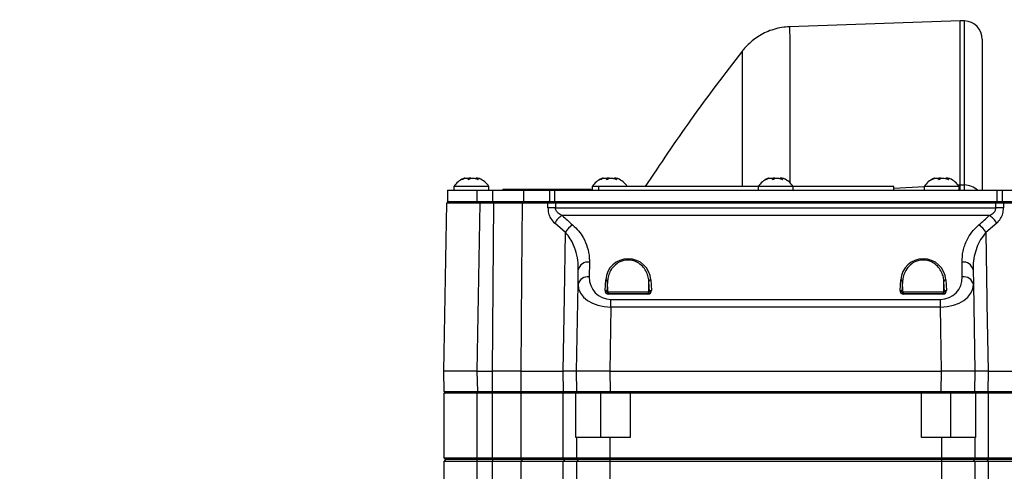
# Model space of a CAD drawing. Extents: x 0 to 8410, y 0 to 5940.
# Tile 66 of 110: x 5165 to 5432, y 3568 to 3690. Entities that reach past the tile are written whole.
import ezdxf

# ---------------------------------------------------------------- set-up
doc = ezdxf.new("R2010")
doc.units = 0
doc.header["$LTSCALE"] = 10
doc.linetypes.add('CENTERX2', pattern=[20.32, 12.7, -2.54, 2.54, -2.54])
doc.layers.get('0').update_dxf_attribs({"linetype": 'CONTINUOUS'})

msp = doc.modelspace()

# ---------------------------------------------------------------- linework, layer by layer
at = {"color": 7, "linetype": 'CONTINUOUS'}
for p, q in [((5420.080935, 3689.916434), (5373.858904, 3688.302341)), ((5421.255444, 3689.875426), (5420.080935, 3689.916434)), ((5420.080935, 3645.459952), (5420.080935, 3689.916434)), ((5373.861467, 3688.224258), (5373.861437, 3688.229623)), ((5426.080947, 3684.878471), (5426.080947, 3643.952909)), ((5361.061071, 3681.706729), (5361.061161, 3681.693676)), ((5289.33156, 3647.112432), (5289.33156, 3646.891775)), ((5326.831554, 3647.112432), (5326.831554, 3646.891775)), ((5371.831541, 3647.112432), (5371.831541, 3646.891775)), ((5416.831558, 3647.112432), (5416.831558, 3646.891775)), ((5282.830929, 3644.952896), (5282.830929, 3643.952909)), ((5288.568114, 3644.952896), (5282.830929, 3644.952896)), ((5292.330925, 3644.952896), (5288.568114, 3644.952896)), ((5292.330925, 3643.952909), (5292.330925, 3644.952896)), ((5320.330923, 3644.952896), (5320.330923, 3643.952909)), ((5322.080945, 3644.952896), (5320.330923, 3644.952896)), ((5322.080945, 3643.952909), (5322.080945, 3644.952896)), ((5365.330939, 3644.952896), (5322.080945, 3644.952896)), ((5365.330939, 3644.952896), (5365.330939, 3643.952909)), ((5371.068125, 3644.952896), (5365.330939, 3644.952896)), ((5374.830936, 3644.952896), (5371.068125, 3644.952896)), ((5374.830936, 3643.952909), (5374.830936, 3644.952896)), ((5402.080928, 3644.952896), (5374.830936, 3644.952896)), ((5402.080928, 3643.952909), (5402.080928, 3644.952896)), ((5410.330926, 3644.952896), (5410.330926, 3643.952909)), ((5416.068112, 3644.952896), (5410.330926, 3644.952896)), ((5419.830923, 3644.952896), (5416.068112, 3644.952896)), ((5419.830923, 3643.952909), (5419.830923, 3644.952896)), ((5420.080935, 3643.952909), (5420.080935, 3645.459952)), ((5281.080936, 3643.952909), (5281.080936, 3640.952947)), ((5281.080936, 3643.952909), (5289.080923, 3643.952909)), ((5289.080923, 3643.952909), (5293.243443, 3643.952909)), ((5293.243443, 3643.952909), (5301.69556, 3643.952909)), ((5296.080922, 3643.952909), (5296.080922, 3644.152942)), ((5320.080941, 3644.152942), (5296.080922, 3644.152942)), ((5301.69556, 3643.952909), (5308.701609, 3643.952909)), ((5308.701609, 3643.952909), (5310.08092, 3643.952909)), ((5310.08092, 3643.952909), (5430.080925, 3643.952909)), ((5320.080941, 3643.952909), (5320.080941, 3644.152942)), ((5430.080925, 3643.952909), (5431.460236, 3643.952909)), ((5431.460236, 3643.952909), (5438.466285, 3643.952909)), ((5280.080919, 3594.952943), (5280.8753, 3640.461626)), ((5281.080936, 3640.952947), (5289.080923, 3640.952947)), ((5289.080923, 3640.952947), (5293.243443, 3640.952947)), ((5293.243443, 3640.952947), (5301.69556, 3640.952947)), ((5301.69556, 3640.952947), (5308.701609, 3640.952947)), ((5308.701609, 3640.952947), (5310.08092, 3640.952947)), ((5310.08092, 3640.952947), (5430.080925, 3640.952947)), ((5430.080925, 3640.952947), (5431.460236, 3640.952947)), ((5431.460236, 3640.952947), (5438.466285, 3640.952947)), ((5316.490566, 3618.420305), (5316.560035, 3622.400107)), ((5423.601841, 3622.400107), (5423.67131, 3618.420305)), ((5316.080933, 3594.952943), (5316.490566, 3618.420305)), ((5415.865217, 3616.444173), (5415.685331, 3619.317176)), ((5423.67131, 3618.420305), (5424.080943, 3594.952943)), ((5324.722652, 3615.952911), (5335.43921, 3615.952911)), ((5404.722636, 3615.952911), (5415.439223, 3615.952911)), ((5289.079552, 3594.952943), (5280.080919, 3594.952943)), ((5280.177091, 3589.444222), (5280.080919, 3594.952943)), ((5289.079552, 3594.952943), (5293.244158, 3594.952943)), ((5300.92678, 3594.952943), (5312.481438, 3594.952943)), ((5325.079565, 3594.952943), (5316.080933, 3594.952943)), ((5316.177075, 3589.444222), (5316.080933, 3594.952943)), ((5325.079565, 3594.952943), (5415.08231, 3594.952943)), ((5424.080943, 3594.952943), (5415.08231, 3594.952943)), ((5424.080943, 3594.952943), (5423.984771, 3589.444222)), ((5427.680438, 3594.952943), (5439.235096, 3594.952943)), ((5280.080919, 3588.952901), (5280.080919, 3571.452918)), ((5289.080923, 3588.952901), (5280.080919, 3588.952901)), ((5293.243443, 3588.952901), (5289.080923, 3588.952901)), ((5300.927197, 3588.952901), (5293.243443, 3588.952901)), ((5312.480931, 3588.952901), (5300.927197, 3588.952901)), ((5315.910672, 3588.952901), (5312.480931, 3588.952901)), ((5315.910672, 3576.952937), (5315.910672, 3588.952901)), ((5316.677009, 3588.952901), (5315.910672, 3588.952901)), ((5316.677009, 3588.952901), (5316.26067, 3588.952901)), ((5325.175707, 3588.952901), (5316.677009, 3588.952901)), ((5330.580925, 3588.952901), (5325.175707, 3588.952901)), ((5330.580925, 3588.952901), (5330.580925, 3576.952937)), ((5409.580921, 3588.952901), (5330.580925, 3588.952901)), ((5409.580921, 3576.952937), (5409.580921, 3588.952901)), ((5414.986138, 3588.952901), (5409.580921, 3588.952901)), ((5423.484867, 3588.952901), (5414.986138, 3588.952901)), ((5424.251204, 3588.952901), (5423.484867, 3588.952901)), ((5424.251204, 3588.952901), (5424.251204, 3576.952937)), ((5427.680944, 3588.952901), (5424.251204, 3588.952901)), ((5439.234679, 3588.952901), (5427.680944, 3588.952901)), ((5316.080933, 3576.952937), (5315.910672, 3576.952937)), ((5316.080933, 3576.952937), (5316.080933, 3571.452918)), ((5325.080936, 3576.952937), (5316.080933, 3576.952937)), ((5330.580925, 3576.952937), (5325.080936, 3576.952937)), ((5415.08094, 3576.952937), (5409.580921, 3576.952937)), ((5424.080943, 3576.952937), (5415.08094, 3576.952937)), ((5424.080943, 3576.952937), (5424.080943, 3571.452918)), ((5424.251204, 3576.952937), (5424.080943, 3576.952937)), ((5280.080919, 3571.452918), (5289.080923, 3571.452918)), ((5280.080919, 3571.452918), (5280.580943, 3570.952954)), ((5280.580943, 3570.952954), (5280.080919, 3570.452931)), ((5289.080923, 3570.452931), (5280.080919, 3570.452931)), ((5280.080919, 3570.452931), (5280.080919, 3400.452914)), ((5289.080923, 3570.952954), (5280.580943, 3570.952954)), ((5289.080923, 3571.452918), (5293.243443, 3571.452918)), ((5293.243443, 3570.952954), (5289.080923, 3570.952954)), ((5293.243443, 3570.452931), (5289.080923, 3570.452931)), ((5293.243443, 3571.452918), (5300.927197, 3571.452918)), ((5301.311378, 3570.952954), (5293.243443, 3570.952954)), ((5300.927197, 3570.452931), (5293.243443, 3570.452931)), ((5300.927197, 3571.452918), (5312.480931, 3571.452918)), ((5312.480931, 3570.452931), (5300.927197, 3570.452931)), ((5312.800919, 3570.952954), (5301.311378, 3570.952954)), ((5312.480931, 3571.452918), (5316.080933, 3571.452918)), ((5316.080933, 3570.452931), (5312.480931, 3570.452931)), ((5316.580926, 3570.952954), (5312.800919, 3570.952954)), ((5316.080933, 3571.452918), (5325.080936, 3571.452918)), ((5316.080933, 3571.452918), (5316.580926, 3570.952954)), ((5316.580926, 3570.952954), (5316.080933, 3570.452931)), ((5325.080936, 3570.452931), (5316.080933, 3570.452931)), ((5316.080933, 3570.452931), (5316.080933, 3400.452914)), ((5325.080936, 3570.952954), (5316.580926, 3570.952954)), ((5325.080936, 3571.452918), (5415.08094, 3571.452918)), ((5415.08094, 3570.952954), (5325.080936, 3570.952954)), ((5415.08094, 3570.452931), (5325.080936, 3570.452931)), ((5415.08094, 3571.452918), (5424.080943, 3571.452918)), ((5423.58092, 3570.952954), (5415.08094, 3570.952954)), ((5424.080943, 3570.452931), (5415.08094, 3570.452931)), ((5424.080943, 3571.452918), (5423.58092, 3570.952954)), ((5423.58092, 3570.952954), (5424.080943, 3570.452931)), ((5427.360927, 3570.952954), (5423.58092, 3570.952954)), ((5424.080943, 3571.452918), (5427.680944, 3571.452918)), ((5424.080943, 3570.452931), (5424.080943, 3400.452914)), ((5427.680944, 3570.452931), (5424.080943, 3570.452931)), ((5438.850497, 3570.952954), (5427.360927, 3570.952954)), ((5427.680944, 3571.452918), (5439.234679, 3571.452918)), ((5439.234679, 3570.452931), (5427.680944, 3570.452931))]:
    msp.add_line(p, q, dxfattribs=at)
at = {"color": 8, "linetype": 'CONTINUOUS'}
for p, q in [((5421.255444, 3645.398738), (5421.255444, 3689.875426)), ((5402.080928, 3644.522014), (5410.330926, 3644.951882)), ((5419.335996, 3645.42109), (5420.080935, 3645.459952)), ((5420.080935, 3645.459952), (5421.255444, 3645.398738)), ((5421.289836, 3643.952909), (5421.255444, 3645.398738)), ((5289.080923, 3643.952909), (5289.080923, 3640.952947)), ((5293.243443, 3643.952909), (5293.243443, 3640.952947)), ((5301.69556, 3643.952909), (5301.69556, 3640.952947)), ((5308.701609, 3643.952909), (5308.701609, 3640.952947)), ((5310.08092, 3643.952909), (5310.08092, 3640.952947)), ((5430.080925, 3643.952909), (5430.080925, 3640.952947)), ((5431.460236, 3643.952909), (5431.460236, 3640.952947)), ((5289.873933, 3640.461626), (5289.079552, 3594.952943)), ((5289.873933, 3640.952947), (5289.873933, 3640.461626)), ((5293.617224, 3640.461626), (5289.873933, 3640.461626)), ((5293.617224, 3640.952947), (5293.617224, 3640.461626)), ((5308.322703, 3640.461626), (5301.323776, 3640.461626)), ((5308.313851, 3639.164808), (5308.322703, 3640.461626)), ((5310.390239, 3639.164808), (5429.771637, 3639.164808)), ((5310.399328, 3640.952947), (5310.399328, 3640.461626)), ((5429.762517, 3640.461626), (5310.399328, 3640.461626)), ((5429.762517, 3640.952947), (5429.762517, 3640.461626)), ((5431.839143, 3640.461626), (5431.848024, 3639.164808)), ((5438.838099, 3640.461626), (5431.839143, 3640.461626)), ((5427.992527, 3637.095871), (5312.169348, 3637.095871)), ((5313.113009, 3632.496002), (5310.156529, 3635.026875)), ((5430.005347, 3635.026875), (5427.048867, 3632.496002)), ((5319.559579, 3624.469044), (5319.49011, 3620.489302)), ((5420.671766, 3620.489302), (5420.602297, 3624.469044)), ((5323.798333, 3616.789045), (5323.97822, 3619.661989)), ((5324.476545, 3619.317176), (5324.296658, 3616.444173)), ((5324.526523, 3616.444173), (5324.476545, 3619.317176)), ((5335.635339, 3616.444173), (5335.685318, 3619.317176)), ((5335.865204, 3616.444173), (5335.685318, 3619.317176)), ((5336.183642, 3619.661989), (5336.363529, 3616.789045)), ((5403.798317, 3616.789045), (5403.978233, 3619.661989)), ((5404.476558, 3619.317176), (5404.296641, 3616.444173)), ((5404.526536, 3616.444173), (5404.476558, 3619.317176)), ((5415.635322, 3616.444173), (5415.685331, 3619.317176)), ((5416.183655, 3619.661989), (5416.363542, 3616.789045)), ((5324.296658, 3616.444173), (5324.526523, 3616.444173)), ((5324.526523, 3616.444173), (5335.635339, 3616.444173)), ((5324.722652, 3615.952911), (5324.722652, 3615.806463)), ((5335.43921, 3615.806463), (5324.722652, 3615.806463)), ((5335.43921, 3615.952911), (5335.43921, 3615.806463)), ((5335.635339, 3616.444173), (5335.865204, 3616.444173)), ((5404.296641, 3616.444173), (5404.526536, 3616.444173)), ((5404.526536, 3616.444173), (5415.635322, 3616.444173)), ((5404.722636, 3615.952911), (5404.722636, 3615.806463)), ((5415.439223, 3615.806463), (5404.722636, 3615.806463)), ((5415.439223, 3615.952911), (5415.439223, 3615.806463)), ((5415.635322, 3616.444173), (5415.865217, 3616.444173)), ((5325.382625, 3612.314644), (5325.382625, 3614.38364)), ((5325.382625, 3614.38364), (5414.779251, 3614.38364)), ((5414.779251, 3612.314644), (5414.779251, 3614.38364)), ((5325.382625, 3612.314644), (5325.079565, 3594.952943)), ((5414.779251, 3612.314644), (5325.382625, 3612.314644)), ((5415.08231, 3594.952943), (5414.779251, 3612.314644)), ((5289.079552, 3594.952943), (5289.175724, 3589.444222)), ((5300.92678, 3594.952943), (5300.974731, 3589.444222)), ((5312.574123, 3589.444222), (5312.481438, 3594.952943)), ((5325.079565, 3594.952943), (5325.175707, 3589.444222)), ((5414.986138, 3589.444222), (5415.08231, 3594.952943)), ((5427.680438, 3594.952943), (5427.587752, 3589.444222)), ((5289.080923, 3588.952901), (5289.080923, 3571.452918)), ((5289.175724, 3589.444222), (5293.289219, 3589.444222)), ((5289.175724, 3588.952901), (5289.175724, 3589.444222)), ((5293.243443, 3571.452918), (5293.243443, 3588.952901)), ((5293.289219, 3588.952901), (5293.289219, 3589.444222)), ((5300.927197, 3588.952901), (5300.927197, 3571.452918)), ((5300.974731, 3589.444222), (5312.574123, 3589.444222)), ((5312.480931, 3571.452918), (5312.480931, 3588.952901)), ((5322.580938, 3588.952901), (5322.580938, 3576.952937)), ((5325.175707, 3589.444222), (5414.986138, 3589.444222)), ((5325.175707, 3589.444222), (5325.175707, 3588.952901)), ((5414.986138, 3589.444222), (5414.986138, 3588.952901)), ((5417.580937, 3576.952937), (5417.580937, 3588.952901)), ((5427.587752, 3589.444222), (5439.187144, 3589.444222)), ((5427.680944, 3588.952901), (5427.680944, 3571.452918)), ((5325.080936, 3576.952937), (5325.080936, 3571.452918)), ((5415.08094, 3576.952937), (5415.08094, 3571.452918)), ((5289.080923, 3571.452918), (5289.080923, 3570.952954)), ((5289.080923, 3570.952954), (5289.080923, 3570.452931)), ((5289.080923, 3570.452931), (5289.080923, 3400.452914)), ((5293.243443, 3571.452918), (5293.243443, 3570.952954)), ((5293.243443, 3570.952954), (5293.243443, 3570.452931)), ((5293.243443, 3400.452914), (5293.243443, 3570.452931)), ((5300.927197, 3571.452918), (5301.311378, 3570.952954)), ((5301.311378, 3570.952954), (5300.927197, 3570.452931)), ((5300.927197, 3570.452931), (5300.927197, 3400.452914)), ((5312.480931, 3571.452918), (5312.800919, 3570.952954)), ((5312.800919, 3570.952954), (5312.480931, 3570.452931)), ((5312.480931, 3400.452914), (5312.480931, 3570.452931)), ((5325.080936, 3571.452918), (5325.080936, 3570.952954)), ((5325.080936, 3570.952954), (5325.080936, 3570.452931)), ((5325.080936, 3570.452931), (5325.080936, 3400.452914)), ((5415.08094, 3571.452918), (5415.08094, 3570.952954)), ((5415.08094, 3570.952954), (5415.08094, 3570.452931)), ((5415.08094, 3570.452931), (5415.08094, 3400.452914)), ((5427.680944, 3571.452918), (5427.360927, 3570.952954)), ((5427.360927, 3570.952954), (5427.680944, 3570.452931)), ((5427.680944, 3570.452931), (5427.680944, 3400.452914))]:
    msp.add_line(p, q, dxfattribs=at)
at = {"color": 8, "linetype": 'CONTINUOUS', "flags": 128}
for points in [[(5293.244158, 3594.952943), (5293.432837, 3617.994669), (5293.617224, 3640.461626)], [(5301.323776, 3640.461626), (5301.153367, 3620.956543), (5300.92678, 3594.952943)], [(5312.481438, 3594.952943), (5312.817847, 3614.949348), (5313.113009, 3632.496002)], [(5427.048867, 3632.496002), (5427.353327, 3614.39574), (5427.372103, 3613.279285), (5427.680438, 3594.952943)], [(5293.289219, 3589.444222), (5293.269043, 3591.911378), (5293.244158, 3594.952943)], [(5312.893902, 3588.952901), (5312.832181, 3588.962319), (5312.772785, 3588.990154), (5312.717949, 3589.035394), (5312.669729, 3589.09631), (5312.629913, 3589.170637), (5312.600051, 3589.255574), (5312.581216, 3589.347901), (5312.574123, 3589.444222)], [(5427.587752, 3589.444222), (5427.580659, 3589.347901), (5427.561824, 3589.255574), (5427.531933, 3589.170637), (5427.492146, 3589.09631), (5427.443926, 3589.035394), (5427.38906, 3588.990154), (5427.329694, 3588.962319), (5427.267973, 3588.952901)]]:
    msp.add_lwpolyline(points, dxfattribs=at)
at = {"color": 7, "linetype": 'CENTERX2'}
msp.add_arc((5691.080933, 2964.452925), 970, 74.298428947, 58.256891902, dxfattribs=at)
at = {"color": 7, "linetype": 'CONTINUOUS'}
for centre, radius, start, end in [((5421.080933, 3684.878485), 5, 0, 88), ((5287.845767, 3641.658772), 6, 114.04719232, 146.69982304), ((5287.316099, 3641.658772), 6, 33.30017696, 66.04211386), ((5325.345767, 3641.658772), 6, 114.04719232, 146.69982304), ((5324.816099, 3641.658772), 6, 33.30017696, 66.04211386), ((5370.345767, 3641.658772), 6, 114.04719232, 146.69982304), ((5369.816099, 3641.658772), 6, 33.30017696, 66.04211386), ((5415.345767, 3641.658772), 6, 114.04719232, 146.69982304), ((5414.816099, 3641.658772), 6, 33.30017696, 66.04211386), ((5281.375214, 3640.452925), 0.5, 90, 179), ((5280.677012, 3589.452925), 0.5, 181, 270), ((5316.677012, 3589.452925), 0.5, 181, 270), ((5423.484854, 3589.452925), 0.5, 270, 359)]:
    msp.add_arc(centre, radius, start, end, dxfattribs=at)
at = {"color": 8, "linetype": 'CONTINUOUS'}
for centre, radius, start, end in [((5421.191972, 3640.092388), 5.30673, 46.67524404, 89.31468933), ((5301.773468, 3640.50571), 0.451847, 98.19111317, 185.59888061), ((5309.352045, 3508.613855), 130.55508, 89.54437051, 90.45562949), ((5308.760744, 3640.520615), 0.441995, 102.00275762, 187.66964899), ((5430.80983, 3508.61366), 130.555276, 89.54437119, 90.45562881), ((5431.401172, 3640.52067), 0.441933, 352.32208301, 78.00086485), ((5314.642654, 3632.676139), 5.064708, 119.23160806, 152.34539779), ((5425.519097, 3632.676018), 5.064875, 27.65516289, 60.76783126), ((5317.764104, 3630.114916), 5.225156, 121.60801971, 152.89023284), ((5422.397607, 3630.114764), 5.225372, 27.11042864, 58.39131881), ((5319.164515, 3621.832969), 2.665514, 81.47662797, 167.71534544), ((5420.997327, 3621.832921), 2.665557, 12.28552047, 98.52250612), ((5319.095164, 3617.853072), 2.66565, 81.47963093, 167.71388546), ((5421.066711, 3617.853072), 2.66565, 12.28611454, 98.52036907), ((5324.018096, 3619.187121), 0.476539, 15.83786694, 94.79998353), ((5336.143766, 3619.187121), 0.476539, 85.20001647, 164.16213306), ((5404.018081, 3619.18708), 0.476578, 15.84168808, 94.7961624), ((5416.143753, 3619.18716), 0.476503, 85.19639261, 164.16575691), ((5323.838055, 3616.313977), 0.476726, 15.8490531, 94.77952928), ((5325.025697, 3616.452148), 0.499237, 180.91529381, 269.90601331), ((5335.136166, 3616.452148), 0.499237, 270.0974169, 359.08470211), ((5336.323807, 3616.313977), 0.476726, 85.22047072, 164.1509469), ((5403.838067, 3616.314018), 0.476687, 15.84523026, 94.78335212), ((5405.025693, 3616.452131), 0.49922, 180.91334278, 269.90453821), ((5415.136209, 3616.452087), 0.499176, 270.09057345, 359.09154555), ((5416.323792, 3616.314018), 0.476687, 85.21664788, 164.15476974), ((5301.424043, 3589.399704), 0.451512, 174.34151101, 261.71770562)]:
    msp.add_arc(centre, radius, start, end, dxfattribs=at)
for centre, major_axis, ratio, start_param, end_param in [((5289.876509, 3640.452925), (9.001219, -0.008726), 0.0009691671, 1.5710849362, 3.1415766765), ((5370.080933, 3699.59369), (0, 85.210059), 0.9998476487, 2.3941888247, 2.438982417), ((5370.080933, 3699.59369), (0, 85.210059), 0.9998476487, 3.8442028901, 3.8889964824), ((5330.080933, 3619.279756), (0, 6.115598), 0.9998476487, 4.774934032, 7.7914365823), ((5410.080933, 3619.279756), (0, 6.115598), 0.9998476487, 4.774934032, 7.7914365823), ((5325.491047, 3620.491151), (2.395374, 5.643148), 0.9751955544, 1.9635715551, 3.5340632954), ((5414.670818, 3620.491151), (-2.395374, 5.643148), 0.9751955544, 2.7491220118, 4.3196137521), ((5325.491047, 3618.369831), (9.001074, 0.037645), 0.6727278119, 3.1270365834, 4.6975283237), ((5414.670818, 3618.369831), (9.001074, -0.037645), 0.6727278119, 4.727249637, 6.2977413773), ((5324.802775, 3616.806478), (0.766032, 0.707107), 0.9230769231, 2.3736477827, 3.926990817), ((5335.35909, 3616.806478), (0.766032, -0.707107), 0.9230769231, 5.4977871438, 7.0511301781), ((5404.802775, 3616.806478), (0.766032, 0.707107), 0.9230769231, 2.3736477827, 3.926990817), ((5415.35909, 3616.806478), (0.766032, -0.707107), 0.9230769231, 5.4977871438, 7.0511301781), ((5289.178306, 3589.452925), (9.001219, 0.008726), 0.0009691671, 3.1416086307, 4.712100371), ((5325.178306, 3589.452925), (9.001219, 0.008726), 0.0009691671, 3.1416086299, 4.712100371), ((5414.983559, 3589.452925), (9.001219, -0.008726), 0.0009691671, 4.7126775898, 6.2831693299)]:
    msp.add_ellipse(centre, major_axis=major_axis, ratio=ratio, start_param=start_param, end_param=end_param, dxfattribs=at)
at = {"color": 7, "linetype": 'CONTINUOUS'}
for centre, major_axis, start_param, end_param in [((5324.802775, 3616.452925), (0.410629, 0.357021), 2.363791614, 3.9171346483), ((5335.35909, 3616.452925), (0.410629, -0.357021), 5.5076433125, 7.0609863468), ((5404.802775, 3616.452925), (0.410629, 0.357021), 2.363791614, 3.9171346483), ((5415.35909, 3616.452925), (0.410629, -0.357021), 5.5076433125, 7.0609863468)]:
    msp.add_ellipse(centre, major_axis=major_axis, ratio=0.852477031, start_param=start_param, end_param=end_param, dxfattribs=at)
for points, knots in [([(5373.857354, 3688.267472), (5373.13886, 3688.219397), (5371.681178, 3688.121862), (5369.558468, 3687.610484), (5367.541263, 3686.865326), (5365.697619, 3685.902254), (5364.036597, 3684.769447), (5362.585124, 3683.488887), (5361.593952, 3682.460305), (5361.138696, 3681.830606), (5361.047153, 3681.703987)], [0, 0, 0, 0, 0.14510240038, 0.29438375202, 0.43865557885, 0.57819127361, 0.71307833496, 0.8432450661, 0.96847984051, 1, 1, 1, 1]), ([(5361.033325, 3681.727531), (5356.287008, 3675.533569), (5347.111004, 3663.558849), (5338.737444, 3651.010548), (5334.695135, 3644.952896)], [0, 0, 0, 0, 0.5172532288, 1, 1, 1, 1]), ([(5285.778915, 3647.167089), (5285.762911, 3647.193741), (5285.723303, 3647.259704), (5285.452674, 3647.171757), (5285.146729, 3647.012464), (5284.946322, 3646.882299), (5284.890984, 3646.846356)], [0, 0, 0, 0, 0.2230907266, 0.5521519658, 0.8763358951, 1, 1, 1, 1]), ([(5284.890984, 3646.846356), (5285.107621, 3646.94996), (5285.544345, 3647.158817), (5286.1135, 3647.256897), (5286.501907, 3647.176592), (5286.672231, 3647.012063), (5286.71822, 3646.882214), (5286.73092, 3646.846356)], [0, 0, 0, 0, 0.2469100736, 0.4977535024, 0.7104281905, 0.9200353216, 1, 1, 1, 1]), ([(5287.580942, 3647.167089), (5287.449288, 3647.192467), (5287.123557, 3647.255258), (5286.724348, 3647.218557), (5286.509469, 3647.143632), (5286.494349, 3647.13836)], [0, 0, 0, 0, 0.3867363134, 0.9568477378, 1, 1, 1, 1]), ([(5286.73092, 3646.846356), (5286.903558, 3646.949961), (5287.251579, 3647.158816), (5287.942386, 3647.256891), (5288.624566, 3647.176617), (5289.106944, 3647.012021), (5289.352931, 3646.882212), (5289.420878, 3646.846356)], [0, 0, 0, 0, 0.2469088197, 0.4977447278, 0.7104308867, 0.9200147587, 1, 1, 1, 1]), ([(5289.382939, 3647.167089), (5289.268231, 3647.192462), (5288.984426, 3647.255238), (5288.747879, 3647.218631), (5288.672784, 3647.143632), (5288.667505, 3647.13836)], [0, 0, 0, 0, 0.3867573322, 0.9568911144, 1, 1, 1, 1]), ([(5289.420878, 3646.846356), (5289.376199, 3646.950828), (5289.286117, 3647.161465), (5289.417695, 3647.246914), (5289.60384, 3647.218849), (5289.743962, 3647.143803), (5289.75368, 3647.138598)], [0, 0, 0, 0, 0.3399269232, 0.6853649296, 0.9781777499, 1, 1, 1, 1]), ([(5323.278909, 3647.167089), (5323.26292, 3647.193747), (5323.223367, 3647.259692), (5322.952635, 3647.171731), (5322.646726, 3647.012468), (5322.446316, 3646.882299), (5322.390978, 3646.846356)], [0, 0, 0, 0, 0.2232071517, 0.5521483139, 0.8763374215, 1, 1, 1, 1]), ([(5322.390978, 3646.846356), (5322.607625, 3646.949959), (5323.044362, 3647.158812), (5323.613529, 3647.256898), (5324.001896, 3647.176589), (5324.172226, 3647.012063), (5324.218214, 3646.882214), (5324.230914, 3646.846356)], [0, 0, 0, 0, 0.2469178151, 0.4977605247, 0.7104290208, 0.9200355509, 1, 1, 1, 1]), ([(5325.080936, 3647.167089), (5324.949294, 3647.192464), (5324.623569, 3647.255249), (5324.224345, 3647.2186), (5324.009483, 3647.143632), (5323.994373, 3647.13836)], [0, 0, 0, 0, 0.386720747, 0.9568714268, 1, 1, 1, 1]), ([(5324.230914, 3646.846356), (5324.403564, 3646.94996), (5324.751598, 3647.158807), (5325.442377, 3647.256897), (5326.124604, 3647.1766), (5326.606856, 3647.01206), (5326.85292, 3646.882214), (5326.920872, 3646.846356)], [0, 0, 0, 0, 0.24691918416, 0.49774910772, 0.71043792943, 0.92003671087, 1, 1, 1, 1]), ([(5326.882963, 3647.167089), (5326.768228, 3647.192458), (5326.484258, 3647.255248), (5326.247898, 3647.218652), (5326.172778, 3647.143632), (5326.167499, 3647.13836)], [0, 0, 0, 0, 0.3866219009, 0.9568937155, 1, 1, 1, 1]), ([(5326.920872, 3646.846356), (5326.876193, 3646.950828), (5326.786111, 3647.161465), (5326.917689, 3647.246914), (5327.103834, 3647.218849), (5327.243956, 3647.143803), (5327.253674, 3647.138598)], [0, 0, 0, 0, 0.3399269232, 0.6853649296, 0.9781777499, 1, 1, 1, 1]), ([(5368.278925, 3647.167089), (5368.262925, 3647.193747), (5368.223344, 3647.259691), (5367.952616, 3647.171738), (5367.646749, 3647.012455), (5367.446315, 3646.882299), (5367.390965, 3646.846356)], [0, 0, 0, 0, 0.2232087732, 0.5521487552, 0.8763275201, 1, 1, 1, 1]), ([(5367.390965, 3646.846356), (5367.607605, 3646.949959), (5368.044304, 3647.158798), (5368.613526, 3647.256902), (5369.001865, 3647.176586), (5369.172267, 3647.012067), (5369.218213, 3646.882214), (5369.230901, 3646.846356)], [0, 0, 0, 0, 0.2469386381, 0.4977738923, 0.7104360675, 0.9200396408, 1, 1, 1, 1]), ([(5370.080923, 3647.167089), (5369.949263, 3647.192459), (5369.623455, 3647.25524), (5369.224491, 3647.218654), (5369.009471, 3647.143632), (5368.99436, 3647.13836)], [0, 0, 0, 0, 0.3866878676, 0.9568994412, 1, 1, 1, 1]), ([(5369.230901, 3646.846356), (5369.403559, 3646.94996), (5369.751636, 3647.158824), (5370.442333, 3647.256894), (5371.124594, 3647.176599), (5371.60693, 3647.012045), (5371.852921, 3646.882213), (5371.920859, 3646.846356)], [0, 0, 0, 0, 0.24690663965, 0.49776061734, 0.71042887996, 0.92002622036, 1, 1, 1, 1]), ([(5371.88295, 3647.167089), (5371.768244, 3647.19246), (5371.484385, 3647.255243), (5371.247751, 3647.218647), (5371.172784, 3647.143632), (5371.167516, 3647.13836)], [0, 0, 0, 0, 0.38667375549, 0.95689445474, 1, 1, 1, 1]), ([(5371.920859, 3646.846356), (5371.876181, 3646.950826), (5371.78613, 3647.161395), (5371.917751, 3647.246923), (5372.103804, 3647.218874), (5372.243972, 3647.143803), (5372.253691, 3647.138598)], [0, 0, 0, 0, 0.3399935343, 0.6852910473, 0.9781797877, 1, 1, 1, 1]), ([(5413.278912, 3647.167089), (5413.262925, 3647.193747), (5413.223377, 3647.259691), (5412.952597, 3647.171736), (5412.646729, 3647.012464), (5412.446321, 3646.882299), (5412.390982, 3646.846356)], [0, 0, 0, 0, 0.2232077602, 0.5521562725, 0.8763370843, 1, 1, 1, 1]), ([(5412.390982, 3646.846356), (5412.607631, 3646.949959), (5413.044366, 3647.158809), (5413.613499, 3647.256899), (5414.001906, 3647.176591), (5414.172229, 3647.012063), (5414.218218, 3646.882214), (5414.230918, 3646.846356)], [0, 0, 0, 0, 0.2469183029, 0.4977539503, 0.7104284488, 0.9200353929, 1, 1, 1, 1]), ([(5415.08094, 3647.167089), (5414.949286, 3647.192467), (5414.623554, 3647.255258), (5414.224346, 3647.218557), (5414.009467, 3647.143632), (5413.994347, 3647.13836)], [0, 0, 0, 0, 0.3867363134, 0.9568477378, 1, 1, 1, 1]), ([(5414.230918, 3646.846356), (5414.403556, 3646.94996), (5414.75158, 3647.158815), (5415.442374, 3647.256895), (5416.124607, 3647.176601), (5416.60686, 3647.01206), (5416.852924, 3646.882214), (5416.920875, 3646.846356)], [0, 0, 0, 0, 0.24691145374, 0.49775003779, 0.71043846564, 0.92003685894, 1, 1, 1, 1]), ([(5416.882937, 3647.167089), (5416.768213, 3647.192458), (5416.484261, 3647.255249), (5416.247902, 3647.218651), (5416.172782, 3647.143632), (5416.167502, 3647.13836)], [0, 0, 0, 0, 0.3866094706, 0.9568928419, 1, 1, 1, 1]), ([(5416.920875, 3646.846356), (5416.876196, 3646.950828), (5416.786114, 3647.161465), (5416.917693, 3647.246914), (5417.103837, 3647.218849), (5417.243959, 3647.143803), (5417.253678, 3647.138598)], [0, 0, 0, 0, 0.3399269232, 0.6853649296, 0.9781777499, 1, 1, 1, 1]), ([(5293.617224, 3640.952947), (5294.333694, 3640.952947), (5296.22397, 3640.952947), (5299.185702, 3640.952947), (5300.867964, 3640.952947), (5301.70909, 3640.952947)], [0, 0, 0, 0, 0.2338301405, 0.6169172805, 1, 1, 1, 1]), ([(5308.668827, 3640.952947), (5308.922847, 3640.952947), (5309.401301, 3640.952947), (5310.044949, 3640.952947), (5310.361891, 3640.952947), (5310.399328, 3640.952947)], [0, 0, 0, 0, 0.499531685, 0.9408843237, 1, 1, 1, 1]), ([(5429.762517, 3640.952947), (5430.080785, 3640.952947), (5430.680259, 3640.952947), (5431.233706, 3640.952947), (5431.465642, 3640.952947), (5431.493049, 3640.952947)], [0, 0, 0, 0, 0.4995132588, 0.9408591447, 1, 1, 1, 1]), ([(5300.92678, 3594.952943), (5300.465989, 3594.952943), (5299.236244, 3594.952943), (5296.609229, 3594.952943), (5294.365842, 3594.952943), (5293.244158, 3594.952943)], [0, 0, 0, 0, 0.2305466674, 0.6152765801, 1, 1, 1, 1]), ([(5316.080933, 3594.952943), (5316.039249, 3594.952943), (5315.928011, 3594.952943), (5314.851755, 3594.952943), (5313.271537, 3594.952943), (5312.481438, 3594.952943)], [0, 0, 0, 0, 0.2305635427, 0.6152866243, 1, 1, 1, 1]), ([(5427.680438, 3594.952943), (5427.192367, 3594.952943), (5425.889919, 3594.952943), (5424.417341, 3594.952943), (5424.193075, 3594.952943), (5424.080943, 3594.952943)], [0, 0, 0, 0, 0.2305675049, 0.6152851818, 1, 1, 1, 1]), ([(5423.901205, 3588.952901), (5423.82848, 3588.952901), (5423.48077, 3588.952901), (5423.483058, 3588.952901), (5423.484867, 3588.952901)], [0, 0, 0, 0, 0.2091543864, 1, 1, 1, 1])]:
    msp.add_open_spline(points, degree=3, knots=knots, dxfattribs=at)
at = {"color": 8, "linetype": 'CONTINUOUS'}
for points, knots in [([(5373.861437, 3688.229623), (5373.861322, 3688.249796), (5373.860499, 3688.394467), (5373.863401, 3687.731494), (5373.867639, 3686.19894), (5373.872215, 3683.633809), (5373.875049, 3680.16019), (5373.872203, 3675.750739), (5373.86895, 3670.396331), (5373.87086, 3664.141955), (5373.87382, 3656.941829), (5373.876733, 3650.87826), (5373.876943, 3646.947511), (5373.876994, 3645.992162)], [0, 0, 0, 0, 0.01708118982, 0.12249681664, 0.22808076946, 0.33366509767, 0.43908047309, 0.54416513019, 0.64931060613, 0.75478783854, 0.86043389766, 0.96607915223, 1, 1, 1, 1]), ([(5361.077611, 3644.952896), (5361.0772, 3646.393704), (5361.076146, 3650.08853), (5361.073936, 3655.347387), (5361.07064, 3660.72286), (5361.068606, 3665.400649), (5361.072819, 3669.717505), (5361.078836, 3673.61852), (5361.077867, 3676.987545), (5361.062356, 3679.553778), (5361.062591, 3681.163207), (5361.059943, 3681.875385), (5361.060924, 3681.728795), (5361.061071, 3681.706729)], [0, 0, 0, 0, 0.05984002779, 0.15345441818, 0.24727535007, 0.33540943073, 0.42371495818, 0.53005184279, 0.63669280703, 0.74919528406, 0.86205656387, 0.97923509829, 1, 1, 1, 1]), ([(5301.323776, 3640.461626), (5300.523274, 3640.462013), (5298.922309, 3640.462787), (5296.432416, 3640.46245), (5294.652441, 3640.462077), (5293.967806, 3640.461779), (5293.617224, 3640.461626)], [0, 0, 0, 0, 0.3829756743, 0.7659326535, 0.8801408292, 1, 1, 1, 1]), ([(5308.313851, 3639.164808), (5308.346785, 3638.696612), (5308.417977, 3637.684497), (5309.055714, 3636.189199), (5309.763677, 3635.441678), (5310.156529, 3635.026875)], [0, 0, 0, 0, 0.27700176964, 0.59880463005, 1, 1, 1, 1]), ([(5310.399328, 3640.461626), (5310.354405, 3640.461687), (5309.974063, 3640.462205), (5309.20176, 3640.462576), (5308.627553, 3640.461956), (5308.322703, 3640.461626)], [0, 0, 0, 0, 0.0591124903, 0.5004767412, 1, 1, 1, 1]), ([(5310.399328, 3640.461626), (5310.396958, 3640.122633), (5310.393934, 3639.690358), (5310.390895, 3639.258089), (5310.390239, 3639.164808)], [0, 0, 0, 0, 0.7842057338, 1, 1, 1, 1]), ([(5312.169348, 3637.095871), (5311.797383, 3637.292365), (5311.167902, 3637.624896), (5310.583447, 3638.31769), (5310.401985, 3638.844523), (5310.393178, 3639.08466), (5310.390239, 3639.164808)], [0, 0, 0, 0, 0.4500322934, 0.7615963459, 0.9204303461, 1, 1, 1, 1]), ([(5427.992527, 3637.095871), (5428.348918, 3637.283173), (5428.955731, 3637.602086), (5429.50273, 3638.221901), (5429.736502, 3638.738134), (5429.758703, 3639.00774), (5429.771637, 3639.164808)], [0, 0, 0, 0, 0.4307288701, 0.7333857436, 0.8446751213, 1, 1, 1, 1]), ([(5431.839143, 3640.461626), (5431.806255, 3640.461687), (5431.528022, 3640.462205), (5430.863719, 3640.462577), (5430.144423, 3640.461956), (5429.762517, 3640.461626)], [0, 0, 0, 0, 0.059155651, 0.5004644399, 1, 1, 1, 1]), ([(5429.771637, 3639.164808), (5429.770981, 3639.258089), (5429.767943, 3639.690358), (5429.764902, 3640.122633), (5429.762517, 3640.461626)], [0, 0, 0, 0, 0.2157942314, 1, 1, 1, 1]), ([(5430.005347, 3635.026875), (5430.38088, 3635.420949), (5431.059477, 3636.13305), (5431.724757, 3637.600175), (5431.806982, 3638.643854), (5431.848024, 3639.164808)], [0, 0, 0, 0, 0.3829502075, 0.6919984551, 1, 1, 1, 1]), ([(5315.025573, 3634.564939), (5315.581515, 3634.03985), (5316.707975, 3632.975905), (5318.070629, 3630.932219), (5319.109339, 3628.493871), (5319.540505, 3626.228327), (5319.555173, 3624.875427), (5319.559579, 3624.469044)], [0, 0, 0, 0, 0.1818419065, 0.3684516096, 0.6241347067, 0.8870980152, 1, 1, 1, 1]), ([(5420.602297, 3624.469044), (5420.650156, 3625.478024), (5420.747312, 3627.526301), (5421.742435, 3630.266217), (5423.171533, 3632.669492), (5424.474899, 3633.926871), (5425.136303, 3634.564939)], [0, 0, 0, 0, 0.2798779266, 0.5681658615, 0.7808623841, 1, 1, 1, 1]), ([(5316.560035, 3622.400107), (5316.558296, 3622.807129), (5316.552632, 3624.132748), (5316.238694, 3626.389756), (5315.465895, 3628.807289), (5314.424657, 3630.873543), (5313.553059, 3631.951677), (5313.113009, 3632.496002)], [0, 0, 0, 0, 0.1149184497, 0.3742748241, 0.6387918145, 0.8176345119, 1, 1, 1, 1]), ([(5427.048867, 3632.496002), (5426.550257, 3631.868469), (5425.538048, 3630.594539), (5424.543993, 3628.407485), (5423.874661, 3626.073217), (5423.608721, 3624.039259), (5423.603558, 3622.809112), (5423.601841, 3622.400107)], [0, 0, 0, 0, 0.2090844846, 0.424454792, 0.6526505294, 0.8845117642, 1, 1, 1, 1]), ([(5335.685318, 3619.317176), (5335.663324, 3619.562446), (5335.600033, 3620.268246), (5335.266145, 3621.432146), (5334.538586, 3622.781436), (5333.435574, 3623.946946), (5332.058221, 3624.734404), (5330.625608, 3625.084085), (5329.254592, 3625.042003), (5327.857182, 3624.626452), (5326.407709, 3623.708434), (5325.325984, 3622.348716), (5324.657007, 3620.80334), (5324.537372, 3619.818111), (5324.476545, 3619.317176)], [0, 0, 0, 0, 0.04770379, 0.1372746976, 0.2297189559, 0.3282430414, 0.4096233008, 0.4747291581, 0.5400431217, 0.6013838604, 0.6870375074, 0.8084530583, 0.9026090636, 1, 1, 1, 1]), ([(5415.685331, 3619.317176), (5415.663337, 3619.562446), (5415.600046, 3620.268246), (5415.266157, 3621.432145), (5414.538604, 3622.781443), (5413.435556, 3623.94694), (5412.058206, 3624.734405), (5410.625592, 3625.084084), (5409.254583, 3625.042007), (5407.857188, 3624.626445), (5406.407726, 3623.708429), (5405.325951, 3622.348727), (5404.65703, 3620.803335), (5404.537389, 3619.81811), (5404.476558, 3619.317176)], [0, 0, 0, 0, 0.0477037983, 0.1372747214, 0.2297189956, 0.3282439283, 0.4096242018, 0.4747300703, 0.5400440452, 0.6013834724, 0.6870371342, 0.808453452, 0.9026090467, 1, 1, 1, 1]), ([(5293.289219, 3589.444222), (5293.962269, 3589.443978), (5295.75592, 3589.443328), (5297.981494, 3589.44319), (5299.824524, 3589.443572), (5300.586896, 3589.444003), (5300.974731, 3589.444222)], [0, 0, 0, 0, 0.23063613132, 0.61463531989, 0.80395632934, 1, 1, 1, 1]), ([(5312.574123, 3589.444222), (5313.065799, 3589.443978), (5314.376053, 3589.443328), (5315.504485, 3589.44319), (5316.093055, 3589.443572), (5316.148745, 3589.444003), (5316.177075, 3589.444222)], [0, 0, 0, 0, 0.2306445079, 0.6146388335, 0.8039676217, 1, 1, 1, 1]), ([(5423.984771, 3589.444222), (5424.024889, 3589.443978), (5424.131805, 3589.443328), (5425.042351, 3589.44319), (5426.336827, 3589.443572), (5427.165964, 3589.444003), (5427.587752, 3589.444222)], [0, 0, 0, 0, 0.2306288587, 0.6146359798, 0.8039625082, 1, 1, 1, 1])]:
    msp.add_open_spline(points, degree=3, knots=knots, dxfattribs=at)

doc.saveas('drawing.dxf')
